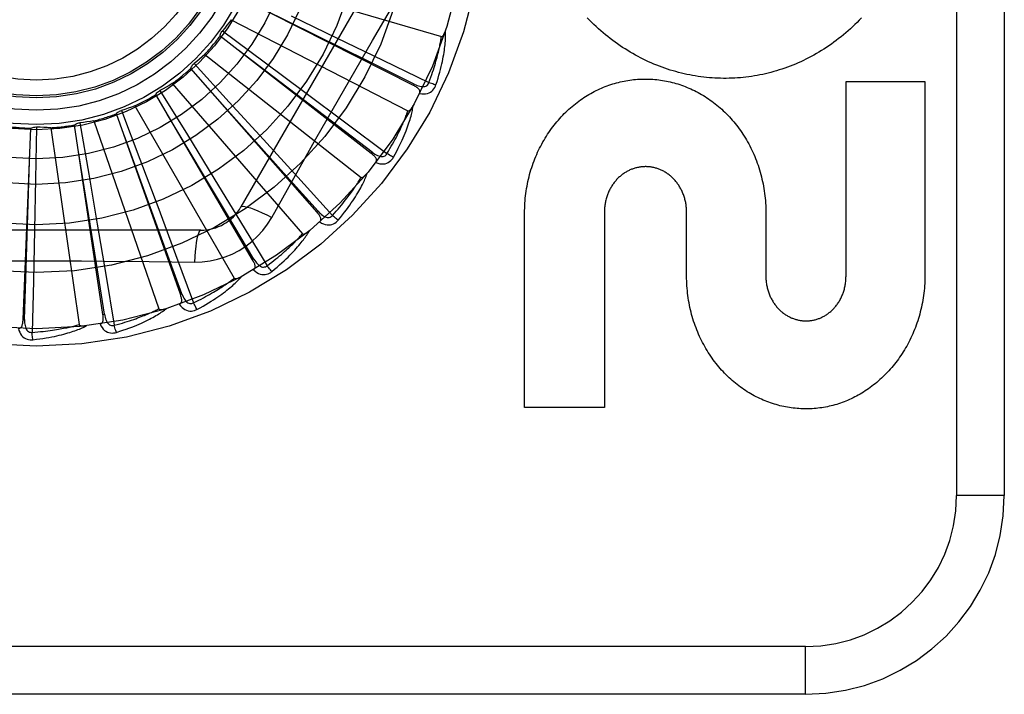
# Model space of a CAD drawing. Header units: inches. Extents: x 0 to 243, y 0 to 157.
# Tile 142 of 256: x 47.346 to 47.965, y 86.946 to 87.37. Entities that reach past the tile are written whole.
import ezdxf

# ---------------------------------------------------------------- set-up
doc = ezdxf.new("R2010")
doc.units = ezdxf.units.IN
doc.header["$LTSCALE"] = 13.357143
doc.header["$MEASUREMENT"] = 0
doc.linetypes.add('HIDDEN', pattern=[0.2, 0.1, -0.1])
doc.layers.add('LEFTHAND_DOOR_ASSEMBLY', color=7, linetype='CONTINUOUS')

msp = doc.modelspace()

# ---------------------------------------------------------------- linework, layer by layer
at = {"layer": 'LEFTHAND_DOOR_ASSEMBLY', "color": 8, "linetype": 'HIDDEN'}
for p, q in [((47.93473, 87.82145), (47.93473, 87.07145)), ((47.96473, 87.82145), (47.96473, 87.07145)), ((47.58837, 87.43187), (47.48493, 87.2527)), ((47.49098, 87.39497), (47.61089, 87.35976)), ((47.59336, 87.32908), (47.48602, 87.38351)), ((47.4788, 87.3704), (47.58988, 87.31313)), ((47.51642, 87.37288), (47.54505, 87.35906)), ((47.47326, 87.36344), (47.4996, 87.3439)), ((47.56686, 87.28632), (47.47176, 87.36008)), ((47.54505, 87.35906), (47.57401, 87.34502)), ((47.46219, 87.34858), (47.56042, 87.27132)), ((47.4996, 87.3439), (47.5251, 87.32491)), ((47.57401, 87.34502), (47.60304, 87.33086)), ((47.53275, 87.24935), (47.45333, 87.33977)), ((47.45544, 87.34279), (47.4776, 87.31862)), ((47.86523, 87.2092), (47.86523, 87.33148)), ((47.86523, 87.33148), (47.91486, 87.33148)), ((47.91486, 87.33148), (47.91486, 87.2092)), ((47.43403, 87.32589), (47.45122, 87.29796)), ((47.44175, 87.33029), (47.52359, 87.23584)), ((47.5251, 87.32491), (47.55088, 87.30563)), ((47.59336, 87.32908), (47.5938, 87.32994)), ((47.49226, 87.21951), (47.43139, 87.32333)), ((47.4776, 87.31862), (47.49905, 87.29514)), ((47.4098, 87.31334), (47.4214, 87.28266)), ((47.41823, 87.3162), (47.48071, 87.20798)), ((47.39246, 87.30682), (47.43333, 87.18873)), ((47.44685, 87.19786), (47.40673, 87.31133)), ((47.34797, 87.18199), (47.35289, 87.30224)), ((47.35649, 87.30296), (47.35586, 87.27017)), ((47.36538, 87.30249), (47.38316, 87.17879)), ((47.39817, 87.1852), (47.38024, 87.30421)), ((47.38364, 87.30561), (47.38922, 87.27329)), ((47.55088, 87.30563), (47.5767, 87.28624)), ((47.45122, 87.29796), (47.46783, 87.27085)), ((47.49905, 87.29514), (47.52071, 87.27134)), ((47.4214, 87.28266), (47.43258, 87.2529)), ((47.56686, 87.28632), (47.56745, 87.28708)), ((47.35586, 87.27017), (47.35518, 87.23839)), ((47.38922, 87.27329), (47.39457, 87.24195)), ((47.46783, 87.27085), (47.4846, 87.24338)), ((47.52071, 87.27134), (47.5424, 87.24741)), ((47.50426, 87.24614), (47.51116, 87.25851)), ((47.43258, 87.2529), (47.44384, 87.22275)), ((47.53275, 87.24935), (47.53347, 87.24999)), ((47.66321, 87.12668), (47.66321, 87.24896)), ((47.71335, 87.24965), (47.71335, 87.12668)), ((47.76504, 87.2092), (47.76504, 87.24939)), ((47.81486, 87.24896), (47.81486, 87.2092)), ((47.35518, 87.23839), (47.35443, 87.20621)), ((47.39457, 87.24195), (47.39993, 87.21021)), ((47.45967, 87.23812), (47.25278, 87.23812)), ((47.44384, 87.22275), (47.45509, 87.19248)), ((47.49226, 87.21951), (47.49309, 87.21999)), ((47.39993, 87.21021), (47.40524, 87.17836)), ((47.35443, 87.20621), (47.35362, 87.17392)), ((47.44685, 87.19786), (47.44776, 87.19818)), ((47.39817, 87.1852), (47.39912, 87.18535)), ((47.34797, 87.18199), (47.34893, 87.18195)), ((47.71335, 87.12668), (47.66321, 87.12668)), ((47.96473, 87.07145), (47.93473, 87.07145)), ((47.83973, 86.97645), (46.74773, 86.97645)), ((47.83973, 86.94645), (47.83973, 86.97645)), ((47.83973, 86.94645), (46.77773, 86.94645))]:
    msp.add_line(p, q, dxfattribs=at)
for points in [[(47.57475, 87.36954), (47.5892, 87.39402), (47.59642, 87.4062), (47.60372, 87.41841)], [(47.5938, 87.32994), (47.56489, 87.34428), (47.49868, 87.37707)], [(47.4788, 87.3704), (47.47745, 87.36862), (47.47608, 87.36687), (47.47468, 87.36514), (47.47326, 87.36344)], [(47.51116, 87.25851), (47.52506, 87.2832), (47.53205, 87.29558), (47.53909, 87.30794), (47.54614, 87.3203), (47.55325, 87.33264), (47.56038, 87.34497), (47.56755, 87.35726), (47.57475, 87.36954)], [(47.87496, 87.37152), (47.87359, 87.3701), (47.87221, 87.36871), (47.87082, 87.36734), (47.8694, 87.366), (47.86798, 87.36469), (47.86653, 87.3634), (47.86507, 87.36214), (47.8636, 87.3609), (47.86211, 87.35969), (47.86061, 87.35851), (47.8591, 87.35735), (47.85757, 87.35622), (47.85603, 87.35512), (47.85449, 87.35404), (47.85293, 87.353), (47.85136, 87.35198), (47.84978, 87.35099), (47.84819, 87.35002), (47.84659, 87.34908), (47.84497, 87.34817), (47.84335, 87.34729), (47.84171, 87.34643), (47.84007, 87.3456), (47.83842, 87.34479), (47.83676, 87.34402), (47.83509, 87.34327), (47.83342, 87.34255), (47.83174, 87.34186), (47.83005, 87.34119), (47.82836, 87.34056), (47.82667, 87.33995), (47.82496, 87.33937), (47.82325, 87.33881), (47.82153, 87.33829), (47.8198, 87.33779), (47.81807, 87.33731), (47.81634, 87.33687), (47.8146, 87.33645), (47.81285, 87.33606), (47.8111, 87.3357), (47.80936, 87.33537), (47.80761, 87.33506), (47.80586, 87.33478), (47.8041, 87.33453), (47.80235, 87.33431), (47.80058, 87.33412), (47.79882, 87.33395), (47.79705, 87.33381), (47.79528, 87.3337), (47.7935, 87.33361), (47.79173, 87.33356), (47.78995, 87.33353), (47.78818, 87.33352), (47.78641, 87.33355), (47.78464, 87.3336), (47.78287, 87.33369), (47.7811, 87.3338), (47.77933, 87.33393), (47.77757, 87.3341), (47.7758, 87.33429), (47.77403, 87.33451), (47.77227, 87.33476), (47.7705, 87.33504), (47.76874, 87.33534), (47.76698, 87.33567), (47.76522, 87.33603), (47.76347, 87.33642), (47.76172, 87.33684), (47.75998, 87.33728), (47.75825, 87.33775), (47.75652, 87.33824), (47.75479, 87.33877), (47.75307, 87.33932), (47.75135, 87.33991), (47.74963, 87.34052), (47.74792, 87.34116), (47.74622, 87.34183), (47.74452, 87.34252), (47.74282, 87.34324), (47.74114, 87.34399), (47.73947, 87.34477), (47.7378, 87.34558), (47.73615, 87.34641), (47.7345, 87.34727), (47.73286, 87.34816), (47.73123, 87.34907), (47.72961, 87.35001), (47.728, 87.35099), (47.7264, 87.35199), (47.72481, 87.35301), (47.72323, 87.35407), (47.72166, 87.35515), (47.7201, 87.35626), (47.71856, 87.35739), (47.71703, 87.35855), (47.71552, 87.35974), (47.71402, 87.36095), (47.71253, 87.36219), (47.71106, 87.36346), (47.7096, 87.36475), (47.70816, 87.36607), (47.70673, 87.36742), (47.70531, 87.3688), (47.70391, 87.3702), (47.70253, 87.37162)], [(47.47176, 87.36008), (47.47188, 87.36069), (47.47205, 87.36128), (47.47228, 87.36187), (47.47256, 87.36243), (47.47289, 87.36295), (47.47326, 87.36344)], [(47.60747, 87.32939), (47.60816, 87.33151), (47.60879, 87.33355), (47.60936, 87.33551), (47.60988, 87.33738), (47.61035, 87.33918), (47.61078, 87.3409), (47.61117, 87.34256), (47.61151, 87.34415), (47.61182, 87.34567), (47.6121, 87.34713), (47.61235, 87.34852), (47.61257, 87.34987), (47.61276, 87.35115), (47.61293, 87.35239), (47.61308, 87.35357), (47.61321, 87.3547), (47.61332, 87.35579), (47.61341, 87.35683), (47.61347, 87.35783), (47.61352, 87.35879), (47.61355, 87.3597), (47.61357, 87.36057), (47.61358, 87.36141), (47.61357, 87.36221), (47.61355, 87.36298), (47.61352, 87.36371)], [(47.61089, 87.35976), (47.61106, 87.35975), (47.61122, 87.35977), (47.61139, 87.35984), (47.61154, 87.35995), (47.61169, 87.36008), (47.61184, 87.36023), (47.61197, 87.36039), (47.6121, 87.36057), (47.61223, 87.36077), (47.61236, 87.36098), (47.61248, 87.3612), (47.61261, 87.36143), (47.61273, 87.36167), (47.61284, 87.36192), (47.61296, 87.36218), (47.61307, 87.36246), (47.61319, 87.36275), (47.6133, 87.36305), (47.6134, 87.36334), (47.61349, 87.36362)], [(47.60304, 87.33086), (47.60368, 87.3326), (47.60429, 87.33427), (47.60485, 87.33588), (47.60537, 87.33742), (47.60586, 87.3389), (47.60631, 87.34033), (47.60673, 87.3417), (47.60713, 87.34302), (47.60749, 87.34429), (47.60784, 87.34551), (47.60815, 87.34668), (47.60845, 87.34781), (47.60872, 87.3489), (47.60898, 87.34994), (47.60921, 87.35094), (47.60943, 87.35191), (47.60964, 87.35284), (47.60983, 87.35373), (47.61, 87.35459), (47.61016, 87.35542), (47.61031, 87.35622), (47.61045, 87.35698), (47.61057, 87.35772), (47.61069, 87.35843), (47.61079, 87.35911), (47.61089, 87.35976)], [(47.56745, 87.28708), (47.54178, 87.30664), (47.48297, 87.35136)], [(47.46219, 87.34858), (47.46053, 87.34709), (47.45886, 87.34563), (47.45716, 87.34419), (47.45544, 87.34279)], [(47.45333, 87.33977), (47.45356, 87.34035), (47.45384, 87.3409), (47.45417, 87.34143), (47.45456, 87.34193), (47.45498, 87.34238), (47.45544, 87.34279)], [(47.66321, 87.24896), (47.66322, 87.2505), (47.66326, 87.25204), (47.66332, 87.25357), (47.66341, 87.25511), (47.66352, 87.25664), (47.66366, 87.25817), (47.66382, 87.25969), (47.66401, 87.26121), (47.66422, 87.26273), (47.66446, 87.26423), (47.66472, 87.26573), (47.66501, 87.26722), (47.66532, 87.26871), (47.66565, 87.27018), (47.666, 87.27165), (47.66638, 87.2731), (47.66679, 87.27455), (47.66721, 87.27599), (47.66766, 87.27742), (47.66813, 87.27883), (47.66862, 87.28024), (47.66914, 87.28163), (47.66967, 87.283), (47.67023, 87.28437), (47.67081, 87.28572), (47.6714, 87.28706), (47.67202, 87.28839), (47.67266, 87.2897), (47.67332, 87.291), (47.674, 87.29228), (47.6747, 87.29354), (47.67541, 87.29479), (47.67615, 87.29602), (47.6769, 87.29723), (47.67767, 87.29843), (47.67845, 87.29961), (47.67926, 87.30077), (47.68008, 87.30192), (47.68091, 87.30304), (47.68176, 87.30415), (47.68263, 87.30524), (47.68351, 87.30631), (47.68441, 87.30736), (47.68532, 87.30839), (47.68624, 87.3094), (47.68718, 87.31039), (47.68813, 87.31136), (47.68909, 87.31232), (47.69007, 87.31325), (47.69105, 87.31416), (47.69205, 87.31505), (47.69306, 87.31592), (47.69408, 87.31676), (47.69511, 87.31759), (47.69615, 87.3184), (47.6972, 87.31918), (47.69826, 87.31994), (47.69932, 87.32068), (47.70039, 87.3214), (47.70148, 87.3221), (47.70257, 87.32277), (47.70367, 87.32343), (47.70478, 87.32407), (47.7059, 87.32468), (47.70702, 87.32527), (47.70815, 87.32584), (47.70929, 87.32639), (47.71043, 87.32692), (47.71157, 87.32742), (47.71272, 87.32791), (47.71388, 87.32837), (47.71504, 87.32881), (47.71621, 87.32923), (47.71739, 87.32963), (47.71857, 87.33), (47.71975, 87.33036), (47.72094, 87.33069), (47.72213, 87.33101), (47.72332, 87.3313), (47.72451, 87.33157), (47.7257, 87.33181), (47.7269, 87.33204), (47.7281, 87.33224), (47.72931, 87.33242), (47.73052, 87.33259), (47.73173, 87.33273), (47.73294, 87.33284), (47.73416, 87.33294), (47.73537, 87.33302), (47.73659, 87.33307), (47.7378, 87.3331), (47.73901, 87.33311), (47.74022, 87.3331), (47.74144, 87.33307), (47.74265, 87.33302), (47.74387, 87.33294), (47.74508, 87.33284), (47.7463, 87.33272), (47.74751, 87.33258), (47.74872, 87.33242), (47.74993, 87.33224), (47.75113, 87.33203), (47.75233, 87.33181), (47.75353, 87.33156), (47.75473, 87.33129), (47.75592, 87.331), (47.75712, 87.33068), (47.75831, 87.33035), (47.75949, 87.32999), (47.76068, 87.32961), (47.76186, 87.32921), (47.76303, 87.32879), (47.7642, 87.32835), (47.76536, 87.32788), (47.76652, 87.3274), (47.76767, 87.32689), (47.76882, 87.32636), (47.76996, 87.32581), (47.77109, 87.32524), (47.77222, 87.32464), (47.77334, 87.32403), (47.77446, 87.32339), (47.77556, 87.32273), (47.77666, 87.32205), (47.77775, 87.32135), (47.77883, 87.32063), (47.7799, 87.31989), (47.78095, 87.31912), (47.782, 87.31834), (47.78305, 87.31753), (47.78408, 87.31671), (47.7851, 87.31586), (47.78611, 87.31499), (47.78711, 87.3141), (47.78809, 87.31319), (47.78907, 87.31226), (47.79003, 87.31131), (47.79097, 87.31035), (47.7919, 87.30936), (47.79282, 87.30836), (47.79373, 87.30733), (47.79462, 87.30628), (47.7955, 87.30522), (47.79637, 87.30413), (47.79721, 87.30303), (47.79805, 87.30191), (47.79886, 87.30077), (47.79966, 87.29961), (47.80044, 87.29844), (47.80121, 87.29725), (47.80196, 87.29604), (47.80268, 87.29482), (47.8034, 87.29358), (47.80409, 87.29232), (47.80477, 87.29104), (47.80542, 87.28975), (47.80606, 87.28844), (47.80668, 87.28712), (47.80727, 87.28579), (47.80785, 87.28444), (47.80841, 87.28307), (47.80894, 87.2817), (47.80945, 87.28031), (47.80994, 87.27891), (47.81041, 87.27749), (47.81086, 87.27607), (47.81128, 87.27463), (47.81169, 87.27318), (47.81207, 87.27173), (47.81242, 87.27026), (47.81275, 87.26878), (47.81306, 87.2673), (47.81335, 87.2658), (47.81361, 87.2643), (47.81385, 87.26279), (47.81406, 87.26127), (47.81425, 87.25975), (47.81441, 87.25822), (47.81455, 87.25668), (47.81466, 87.25514), (47.81475, 87.2536), (47.81481, 87.25206), (47.81485, 87.25051), (47.81486, 87.24896)], [(47.43139, 87.32333), (47.43172, 87.32385), (47.4321, 87.32434), (47.43253, 87.3248), (47.433, 87.32521), (47.4335, 87.32557), (47.43403, 87.32589)], [(47.44175, 87.33029), (47.43984, 87.32914), (47.43792, 87.32803), (47.43598, 87.32694), (47.43403, 87.32589)], [(47.53347, 87.24999), (47.51197, 87.27405), (47.46269, 87.32909)], [(47.5972, 87.32407), (47.59737, 87.3245), (47.59744, 87.32492), (47.59743, 87.32535), (47.59733, 87.32576), (47.59715, 87.32614), (47.59692, 87.32651), (47.59661, 87.32687), (47.59626, 87.32722), (47.59586, 87.32755), (47.59542, 87.32787), (47.59495, 87.32819), (47.59444, 87.32849), (47.59392, 87.32879), (47.59336, 87.32908)], [(47.5938, 87.32994), (47.59474, 87.3295), (47.59564, 87.32912), (47.59653, 87.32882), (47.59738, 87.32858), (47.5982, 87.32843), (47.59899, 87.32835), (47.59975, 87.32836), (47.60045, 87.32846), (47.60108, 87.32865), (47.60165, 87.32895), (47.60213, 87.32934), (47.60253, 87.32981), (47.60283, 87.33032), (47.60304, 87.33087)], [(47.5972, 87.32407), (47.59854, 87.32386), (47.5998, 87.32379), (47.60099, 87.32386), (47.6021, 87.32408), (47.60312, 87.32443), (47.60405, 87.32491), (47.60489, 87.32551), (47.60562, 87.32621), (47.60624, 87.32698), (47.60676, 87.32779), (47.60717, 87.32859), (47.60747, 87.32939)], [(47.60747, 87.32939), (47.60688, 87.32956), (47.6062, 87.32977), (47.60547, 87.33), (47.60469, 87.33027), (47.60387, 87.33056), (47.60304, 87.33086)], [(47.40673, 87.31133), (47.40715, 87.31178), (47.40762, 87.31219), (47.40813, 87.31255), (47.40867, 87.31287), (47.40922, 87.31313), (47.4098, 87.31334)], [(47.41823, 87.3162), (47.41613, 87.31544), (47.41403, 87.31471), (47.41192, 87.31401), (47.4098, 87.31334)], [(47.5767, 87.28624), (47.57766, 87.28783), (47.57857, 87.28935), (47.57943, 87.29082), (47.58023, 87.29224), (47.58099, 87.2936), (47.58171, 87.29492), (47.58238, 87.29619), (47.58302, 87.29741), (47.58362, 87.29858), (47.58419, 87.29972), (47.58472, 87.30081), (47.58522, 87.30186), (47.5857, 87.30287), (47.58614, 87.30385), (47.58657, 87.30479), (47.58697, 87.3057), (47.58734, 87.30657), (47.5877, 87.30741), (47.58803, 87.30823), (47.58835, 87.30901), (47.58864, 87.30976), (47.58892, 87.31049), (47.58919, 87.31119), (47.58943, 87.31186), (47.58966, 87.31251), (47.58988, 87.31313)], [(47.58078, 87.28396), (47.58185, 87.28591), (47.58286, 87.2878), (47.58379, 87.28961), (47.58465, 87.29135), (47.58546, 87.29303), (47.5862, 87.29464), (47.5869, 87.29619), (47.58754, 87.29768), (47.58813, 87.29912), (47.58868, 87.3005), (47.58919, 87.30182), (47.58966, 87.3031), (47.59009, 87.30433), (47.59049, 87.3055), (47.59087, 87.30664), (47.59121, 87.30773), (47.59152, 87.30877), (47.5918, 87.30978), (47.59205, 87.31075), (47.59228, 87.31168), (47.59249, 87.31257), (47.59267, 87.31342), (47.59283, 87.31424), (47.59298, 87.31503), (47.5931, 87.31579), (47.59321, 87.31651)], [(47.58988, 87.31313), (47.59004, 87.31309), (47.59021, 87.31308), (47.59038, 87.31312), (47.59056, 87.31319), (47.59073, 87.31329), (47.5909, 87.31341), (47.59106, 87.31355), (47.59123, 87.3137), (47.59139, 87.31387), (47.59156, 87.31405), (47.59172, 87.31424), (47.59188, 87.31444), (47.59204, 87.31466), (47.59221, 87.31488), (47.59237, 87.31512), (47.59254, 87.31537), (47.5927, 87.31563), (47.59287, 87.31591), (47.59304, 87.3162), (47.59321, 87.3165)], [(47.39246, 87.30682), (47.39026, 87.30647), (47.38805, 87.30615), (47.38585, 87.30586), (47.38364, 87.30561)], [(47.49309, 87.21999), (47.47653, 87.24769), (47.43855, 87.31107)], [(47.35289, 87.30224), (47.35345, 87.3025), (47.35404, 87.3027), (47.35464, 87.30286), (47.35526, 87.30295), (47.35588, 87.30299), (47.35649, 87.30296)], [(47.36538, 87.30249), (47.36315, 87.30256), (47.36093, 87.30266), (47.35871, 87.30279), (47.35649, 87.30296)], [(47.38024, 87.30421), (47.38074, 87.30458), (47.38128, 87.30489), (47.38185, 87.30515), (47.38244, 87.30536), (47.38304, 87.30551), (47.38364, 87.30561)], [(47.44776, 87.19818), (47.43674, 87.22851), (47.41144, 87.29793)], [(47.34893, 87.18195), (47.34997, 87.2142), (47.35229, 87.28805)], [(47.39912, 87.18535), (47.39404, 87.21721), (47.38234, 87.29017)], [(47.56968, 87.28067), (47.56993, 87.28107), (47.57009, 87.28147), (47.57015, 87.28189), (47.57013, 87.28231), (47.57003, 87.28272), (47.56987, 87.28313), (47.56964, 87.28354), (47.56936, 87.28395), (47.56903, 87.28435), (47.56866, 87.28475), (47.56825, 87.28515), (47.56781, 87.28554), (47.56735, 87.28593), (47.56686, 87.28632)], [(47.56745, 87.28708), (47.56829, 87.28647), (47.56911, 87.28593), (47.56992, 87.28546), (47.57071, 87.28508), (47.57149, 87.28477), (47.57226, 87.28454), (47.573, 87.28441), (47.5737, 87.28437), (47.57436, 87.28444), (47.57497, 87.28463), (47.57552, 87.28492), (47.576, 87.2853), (47.5764, 87.28574), (47.57671, 87.28625)], [(47.56969, 87.28068), (47.57096, 87.28022), (47.57219, 87.27991), (47.57337, 87.27976), (47.5745, 87.27976), (47.57557, 87.27991), (47.57657, 87.2802), (47.5775, 87.28064), (47.57836, 87.28119), (47.57912, 87.28183), (47.57978, 87.28252), (47.58033, 87.28323), (47.58078, 87.28396)], [(47.58078, 87.28396), (47.58023, 87.28424), (47.5796, 87.28457), (47.57893, 87.28494), (47.57821, 87.28535), (47.57746, 87.28579), (47.57671, 87.28624)], [(47.76504, 87.24939), (47.76503, 87.25007), (47.76501, 87.25075), (47.76497, 87.25144), (47.76492, 87.25212), (47.76486, 87.2528), (47.76478, 87.25348), (47.76468, 87.25416), (47.76457, 87.25484), (47.76445, 87.25551), (47.76431, 87.25617), (47.76416, 87.25683), (47.764, 87.25748), (47.76383, 87.25813), (47.76364, 87.25876), (47.76343, 87.25939), (47.76322, 87.26002), (47.76299, 87.26063), (47.76276, 87.26123), (47.76251, 87.26183), (47.76224, 87.26242), (47.76197, 87.263), (47.76168, 87.26358), (47.76139, 87.26415), (47.76108, 87.2647), (47.76076, 87.26525), (47.76043, 87.26579), (47.76009, 87.26631), (47.75975, 87.26683), (47.75939, 87.26734), (47.75902, 87.26783), (47.75865, 87.26832), (47.75826, 87.26879), (47.75787, 87.26925), (47.75747, 87.2697), (47.75706, 87.27014), (47.75665, 87.27057), (47.75623, 87.27099), (47.7558, 87.2714), (47.75536, 87.27179), (47.75491, 87.27218), (47.75445, 87.27255), (47.75399, 87.27292), (47.75352, 87.27327), (47.75305, 87.27361), (47.75257, 87.27393), (47.75209, 87.27425), (47.7516, 87.27455), (47.75111, 87.27484), (47.75062, 87.27511), (47.75012, 87.27538), (47.74962, 87.27562), (47.74912, 87.27586), (47.74861, 87.27609), (47.7481, 87.2763), (47.74759, 87.2765), (47.74707, 87.27669), (47.74655, 87.27686), (47.74602, 87.27703), (47.74549, 87.27718), (47.74496, 87.27732), (47.74442, 87.27745), (47.74388, 87.27756), (47.74334, 87.27767), (47.7428, 87.27776), (47.74226, 87.27784), (47.74172, 87.2779), (47.74117, 87.27795), (47.74063, 87.27799), (47.74009, 87.27802), (47.73956, 87.27804), (47.73902, 87.27804), (47.73849, 87.27803), (47.73795, 87.27801), (47.73741, 87.27797), (47.73687, 87.27792), (47.73633, 87.27786), (47.73579, 87.27779), (47.73525, 87.2777), (47.73471, 87.27761), (47.73417, 87.2775), (47.73363, 87.27737), (47.7331, 87.27724), (47.73256, 87.27709), (47.73203, 87.27693), (47.73151, 87.27675), (47.73099, 87.27657), (47.73047, 87.27637), (47.72996, 87.27617), (47.72945, 87.27595), (47.72895, 87.27572), (47.72845, 87.27547), (47.72795, 87.27521), (47.72746, 87.27494), (47.72697, 87.27466), (47.72648, 87.27436), (47.726, 87.27406), (47.72552, 87.27373), (47.72504, 87.2734), (47.72457, 87.27305), (47.72411, 87.27269), (47.72365, 87.27232), (47.7232, 87.27194), (47.72276, 87.27155), (47.72232, 87.27115), (47.7219, 87.27073), (47.72148, 87.27031), (47.72107, 87.26987), (47.72067, 87.26943), (47.72027, 87.26897), (47.71989, 87.2685), (47.71951, 87.26802), (47.71914, 87.26753), (47.71878, 87.26703), (47.71843, 87.26652), (47.71808, 87.26599), (47.71775, 87.26546), (47.71743, 87.26492), (47.71712, 87.26436), (47.71682, 87.2638), (47.71653, 87.26323), (47.71625, 87.26265), (47.71598, 87.26206), (47.71573, 87.26147), (47.71548, 87.26086), (47.71525, 87.26025), (47.71503, 87.25964), (47.71483, 87.25901), (47.71463, 87.25838), (47.71445, 87.25773), (47.71429, 87.25708), (47.71413, 87.25643), (47.71399, 87.25577), (47.71386, 87.2551), (47.71375, 87.25443), (47.71365, 87.25375), (47.71356, 87.25307), (47.71349, 87.25239), (47.71344, 87.2517), (47.71339, 87.25102), (47.71337, 87.25033), (47.71335, 87.24965)], [(47.5424, 87.24741), (47.54364, 87.24878), (47.54482, 87.25011), (47.54594, 87.25139), (47.547, 87.25263), (47.54801, 87.25383), (47.54896, 87.25498), (47.54986, 87.2561), (47.55072, 87.25718), (47.55153, 87.25822), (47.5523, 87.25923), (47.55303, 87.2602), (47.55372, 87.26114), (47.55438, 87.26204), (47.555, 87.26292), (47.5556, 87.26376), (47.55616, 87.26457), (47.55669, 87.26536), (47.5572, 87.26612), (47.55769, 87.26685), (47.55814, 87.26756), (47.55858, 87.26825), (47.55899, 87.26891), (47.55938, 87.26954), (47.55975, 87.27016), (47.56009, 87.27075), (47.56042, 87.27132)], [(47.54597, 87.2444), (47.5474, 87.24611), (47.54874, 87.24777), (47.54999, 87.24937), (47.55117, 87.25092), (47.55228, 87.25242), (47.55332, 87.25386), (47.55429, 87.25525), (47.5552, 87.25659), (47.55606, 87.25789), (47.55686, 87.25914), (47.55761, 87.26035), (47.55831, 87.26151), (47.55897, 87.26263), (47.55959, 87.26372), (47.56017, 87.26476), (47.56071, 87.26576), (47.56121, 87.26673), (47.56168, 87.26767), (47.56211, 87.26857), (47.56251, 87.26944), (47.56288, 87.27027), (47.56322, 87.27108), (47.56354, 87.27185), (47.56383, 87.2726), (47.5641, 87.27332), (47.56434, 87.27401)], [(47.56042, 87.27132), (47.56058, 87.27125), (47.56074, 87.27121), (47.56092, 87.27121), (47.5611, 87.27125), (47.56129, 87.27132), (47.56148, 87.2714), (47.56167, 87.27151), (47.56186, 87.27162), (47.56205, 87.27176), (47.56225, 87.2719), (47.56244, 87.27206), (47.56264, 87.27223), (47.56284, 87.27241), (47.56304, 87.2726), (47.56325, 87.2728), (47.56346, 87.27301), (47.56367, 87.27324), (47.56389, 87.27348), (47.56409, 87.27371), (47.56428, 87.27393)], [(47.48493, 87.2527), (47.48539, 87.25304), (47.48623, 87.25314), (47.48742, 87.25302), (47.48895, 87.25267), (47.49082, 87.2521), (47.49301, 87.25131), (47.49548, 87.25031), (47.49821, 87.2491), (47.50116, 87.24769), (47.50426, 87.24614)], [(47.45568, 87.2181), (47.46062, 87.21825), (47.46549, 87.21883), (47.47027, 87.21985), (47.47494, 87.22128), (47.47947, 87.22314), (47.48382, 87.22539), (47.48795, 87.22803), (47.49183, 87.23102), (47.49542, 87.23435), (47.4987, 87.23799), (47.50165, 87.24193), (47.50426, 87.24614)], [(47.53445, 87.24327), (47.53477, 87.24361), (47.535, 87.24398), (47.53514, 87.24437), (47.5352, 87.24479), (47.53518, 87.24522), (47.5351, 87.24565), (47.53495, 87.2461), (47.53475, 87.24655), (47.5345, 87.24701), (47.53422, 87.24747), (47.53389, 87.24794), (47.53354, 87.2484), (47.53316, 87.24888), (47.53275, 87.24935)], [(47.53348, 87.24999), (47.53418, 87.24923), (47.53489, 87.24854), (47.53559, 87.24793), (47.5363, 87.2474), (47.53701, 87.24695), (47.53771, 87.24659), (47.53841, 87.24631), (47.5391, 87.24614), (47.53976, 87.24609), (47.5404, 87.24615), (47.54099, 87.24634), (47.54153, 87.24662), (47.54201, 87.24698), (47.5424, 87.24742)], [(47.53446, 87.24328), (47.53562, 87.24258), (47.53677, 87.24205), (47.5379, 87.24167), (47.53901, 87.24146), (47.54008, 87.24141), (47.54112, 87.24151), (47.54213, 87.24176), (47.54307, 87.24213), (47.54393, 87.24262), (47.54471, 87.24318), (47.54539, 87.24377), (47.54597, 87.2444)], [(47.54597, 87.2444), (47.54548, 87.24478), (47.54493, 87.24522), (47.54434, 87.24571), (47.54371, 87.24625), (47.54306, 87.24682), (47.5424, 87.24741)], [(47.4846, 87.24338), (47.49564, 87.22522), (47.50137, 87.21578)], [(47.45967, 87.23812), (47.45914, 87.23789), (47.45863, 87.23721), (47.45814, 87.23611), (47.45768, 87.23462), (47.45724, 87.23271), (47.45683, 87.23043), (47.45646, 87.22778), (47.45615, 87.22481), (47.45588, 87.22155), (47.45568, 87.21809)], [(47.50137, 87.21578), (47.50285, 87.21689), (47.50426, 87.21797), (47.5056, 87.21901), (47.50687, 87.22003), (47.50809, 87.22101), (47.50924, 87.22197), (47.51034, 87.22289), (47.51138, 87.22379), (47.51237, 87.22466), (47.51332, 87.2255), (47.51422, 87.22632), (47.51508, 87.22711), (47.5159, 87.22787), (47.51668, 87.22861), (47.51742, 87.22933), (47.51813, 87.23002), (47.5188, 87.23069), (47.51944, 87.23134), (47.52006, 87.23197), (47.52064, 87.23258), (47.52119, 87.23317), (47.52172, 87.23374), (47.52223, 87.23429), (47.5227, 87.23483), (47.52316, 87.23534), (47.52359, 87.23584)], [(47.5043, 87.21214), (47.50603, 87.21355), (47.50766, 87.21493), (47.50919, 87.21627), (47.51065, 87.21756), (47.51202, 87.21882), (47.51331, 87.22004), (47.51453, 87.22122), (47.51568, 87.22237), (47.51676, 87.22348), (47.51778, 87.22456), (47.51875, 87.2256), (47.51966, 87.22661), (47.52052, 87.22759), (47.52133, 87.22853), (47.52209, 87.22945), (47.52282, 87.23033), (47.52349, 87.23119), (47.52413, 87.23202), (47.52473, 87.23282), (47.52528, 87.2336), (47.5258, 87.23435), (47.52629, 87.23507), (47.52675, 87.23577), (47.52717, 87.23645), (47.52757, 87.23711), (47.52794, 87.23774)], [(47.52359, 87.23584), (47.52373, 87.23574), (47.52388, 87.23567), (47.52406, 87.23564), (47.52424, 87.23564), (47.52444, 87.23567), (47.52464, 87.23572), (47.52485, 87.23579), (47.52506, 87.23587), (47.52527, 87.23596), (47.52549, 87.23607), (47.52571, 87.23619), (47.52594, 87.23632), (47.52617, 87.23645), (47.52641, 87.2366), (47.52664, 87.23676), (47.52689, 87.23693), (47.52714, 87.23711), (47.5274, 87.23731), (47.52767, 87.23751), (47.52794, 87.23774)], [(47.49309, 87.21999), (47.49364, 87.21911), (47.4942, 87.21831), (47.49478, 87.21757), (47.49537, 87.21692), (47.49598, 87.21634), (47.49661, 87.21585), (47.49724, 87.21545), (47.49789, 87.21515), (47.49853, 87.21498), (47.49916, 87.21492), (47.49978, 87.21499), (47.50037, 87.21516), (47.5009, 87.21543), (47.50137, 87.21578)], [(47.27094, 87.2183), (47.29927, 87.21861), (47.31348, 87.21874), (47.32771, 87.21883), (47.34194, 87.2189), (47.35618, 87.21892), (47.37042, 87.2189), (47.38465, 87.21884), (47.39889, 87.21875)], [(47.39889, 87.21875), (47.42731, 87.21847), (47.44146, 87.2183), (47.45568, 87.2181)], [(47.49278, 87.21322), (47.49316, 87.21349), (47.49345, 87.2138), (47.49366, 87.21417), (47.4938, 87.21457), (47.49387, 87.21499), (47.49387, 87.21543), (47.49381, 87.21589), (47.49369, 87.21637), (47.49354, 87.21687), (47.49334, 87.21738), (47.49311, 87.2179), (47.49285, 87.21843), (47.49257, 87.21896), (47.49226, 87.21951)], [(47.5043, 87.21214), (47.50389, 87.2126), (47.50344, 87.21314), (47.50295, 87.21374), (47.50243, 87.21438), (47.5019, 87.21507), (47.50137, 87.21578)], [(47.45509, 87.19248), (47.45675, 87.19329), (47.45834, 87.19408), (47.45986, 87.19485), (47.4613, 87.19561), (47.46268, 87.19635), (47.46399, 87.19707), (47.46524, 87.19777), (47.46644, 87.19845), (47.46758, 87.19912), (47.46867, 87.19977), (47.46971, 87.2004), (47.4707, 87.20101), (47.47165, 87.20161), (47.47255, 87.20219), (47.47342, 87.20275), (47.47424, 87.20329), (47.47503, 87.20383), (47.47578, 87.20434), (47.47651, 87.20484), (47.47719, 87.20533), (47.47785, 87.2058), (47.47848, 87.20626), (47.47907, 87.20671), (47.47965, 87.20715), (47.48019, 87.20757), (47.48071, 87.20798)], [(47.45728, 87.18835), (47.45924, 87.18941), (47.46111, 87.19046), (47.46287, 87.19148), (47.46454, 87.19247), (47.46612, 87.19345), (47.46762, 87.1944), (47.46904, 87.19533), (47.47039, 87.19624), (47.47166, 87.19713), (47.47287, 87.19799), (47.47401, 87.19883), (47.4751, 87.19965), (47.47613, 87.20045), (47.4771, 87.20122), (47.47803, 87.20198), (47.4789, 87.20271), (47.47973, 87.20342), (47.48051, 87.20412), (47.48125, 87.20479), (47.48194, 87.20545), (47.4826, 87.20609), (47.48321, 87.20671), (47.4838, 87.20731), (47.48434, 87.20789), (47.48486, 87.20846), (47.48534, 87.20902)], [(47.48071, 87.20798), (47.48082, 87.20785), (47.48096, 87.20775), (47.48113, 87.20769), (47.48131, 87.20766), (47.48151, 87.20765), (47.48172, 87.20766), (47.48193, 87.20768), (47.48215, 87.20772), (47.48238, 87.20777), (47.48262, 87.20784), (47.48286, 87.20791), (47.48311, 87.20799), (47.48336, 87.20809), (47.48362, 87.20819), (47.48388, 87.2083), (47.48415, 87.20842), (47.48444, 87.20855), (47.48473, 87.20869), (47.48503, 87.20884), (47.48533, 87.20901)], [(47.49278, 87.21322), (47.4938, 87.21231), (47.49482, 87.21157), (47.49586, 87.21099), (47.49691, 87.21057), (47.49796, 87.21032), (47.499, 87.21022), (47.50003, 87.21028), (47.50103, 87.21047), (47.50197, 87.21078), (47.50284, 87.21118), (47.50361, 87.21163), (47.5043, 87.21214)], [(47.85936, 87.12864), (47.85821, 87.12831), (47.85704, 87.128), (47.85587, 87.1277), (47.8547, 87.12743), (47.85352, 87.12718), (47.85233, 87.12695), (47.85114, 87.12674), (47.84995, 87.12655), (47.84876, 87.12639), (47.84757, 87.12624), (47.84637, 87.12612), (47.84518, 87.12602), (47.84399, 87.12594), (47.8428, 87.12588), (47.84161, 87.12584), (47.84042, 87.12582), (47.83922, 87.12583), (47.83802, 87.12585), (47.83683, 87.1259), (47.83563, 87.12597), (47.83443, 87.12606), (47.83323, 87.12617), (47.83203, 87.1263), (47.83084, 87.12646), (47.82965, 87.12664), (47.82846, 87.12683), (47.82727, 87.12705), (47.82609, 87.12729), (47.82491, 87.12755), (47.82373, 87.12783), (47.82255, 87.12814), (47.82137, 87.12847), (47.82019, 87.12882), (47.81902, 87.12919), (47.81785, 87.12958), (47.81669, 87.12999), (47.81553, 87.13043), (47.81438, 87.13088), (47.81323, 87.13136), (47.81209, 87.13186), (47.81096, 87.13238), (47.80984, 87.13292), (47.80871, 87.13348), (47.8076, 87.13407), (47.80648, 87.13467), (47.80538, 87.1353), (47.80428, 87.13595), (47.80319, 87.13663), (47.8021, 87.13732), (47.80103, 87.13804), (47.79996, 87.13877), (47.7989, 87.13953), (47.79785, 87.14031), (47.79682, 87.14111), (47.79579, 87.14193), (47.79477, 87.14277), (47.79377, 87.14363), (47.79277, 87.14451), (47.79179, 87.14542), (47.79081, 87.14634), (47.78985, 87.14729), (47.7889, 87.14825), (47.78797, 87.14924), (47.78705, 87.15024), (47.78614, 87.15126), (47.78525, 87.1523), (47.78437, 87.15336), (47.78351, 87.15444), (47.78266, 87.15554), (47.78183, 87.15665), (47.78102, 87.15779), (47.78022, 87.15894), (47.77943, 87.16012), (47.77866, 87.1613), (47.77791, 87.16251), (47.77718, 87.16373), (47.77647, 87.16497), (47.77577, 87.16623), (47.7751, 87.1675), (47.77444, 87.16878), (47.77381, 87.17008), (47.7732, 87.17139), (47.7726, 87.17271), (47.77203, 87.17405), (47.77147, 87.17541), (47.77094, 87.17678), (47.77043, 87.17816), (47.76994, 87.17955), (47.76947, 87.18096), (47.76902, 87.18237), (47.7686, 87.1838), (47.7682, 87.18523), (47.76782, 87.18667), (47.76747, 87.18813), (47.76714, 87.18959), (47.76683, 87.19106), (47.76655, 87.19254), (47.76629, 87.19403), (47.76605, 87.19553), (47.76584, 87.19703), (47.76565, 87.19854), (47.76549, 87.20006), (47.76535, 87.20158), (47.76524, 87.2031), (47.76515, 87.20463), (47.76509, 87.20615), (47.76505, 87.20768), (47.76504, 87.2092)], [(47.81486, 87.2092), (47.81487, 87.20852), (47.81489, 87.20784), (47.81493, 87.20717), (47.81498, 87.20649), (47.81505, 87.20581), (47.81513, 87.20514), (47.81522, 87.20447), (47.81533, 87.2038), (47.81545, 87.20314), (47.81559, 87.20248), (47.81574, 87.20183), (47.8159, 87.20118), (47.81608, 87.20055), (47.81626, 87.19991), (47.81647, 87.19929), (47.81668, 87.19868), (47.8169, 87.19807), (47.81714, 87.19747), (47.81739, 87.19688), (47.81765, 87.1963), (47.81793, 87.19573), (47.81821, 87.19516), (47.81851, 87.1946), (47.81881, 87.19405), (47.81913, 87.19351), (47.81946, 87.19298), (47.81979, 87.19246), (47.82014, 87.19195), (47.8205, 87.19146), (47.82086, 87.19097), (47.82123, 87.19049), (47.82162, 87.19003), (47.822, 87.18958), (47.8224, 87.18913), (47.82281, 87.1887), (47.82322, 87.18828), (47.82364, 87.18787), (47.82407, 87.18748), (47.8245, 87.18709), (47.82495, 87.18671), (47.8254, 87.18635), (47.82586, 87.18599), (47.82632, 87.18565), (47.82679, 87.18532), (47.82726, 87.185), (47.82774, 87.1847), (47.82822, 87.18441), (47.8287, 87.18413), (47.82919, 87.18386), (47.82968, 87.18361), (47.83018, 87.18337), (47.83067, 87.18314), (47.83117, 87.18293), (47.83167, 87.18273), (47.83218, 87.18254), (47.83269, 87.18236), (47.83321, 87.18219), (47.83373, 87.18203), (47.83426, 87.18189), (47.83478, 87.18176), (47.83531, 87.18164), (47.83584, 87.18153), (47.83637, 87.18144), (47.8369, 87.18136), (47.83743, 87.18129), (47.83797, 87.18123), (47.83849, 87.18119), (47.83902, 87.18116), (47.83955, 87.18114), (47.84007, 87.18113), (47.8406, 87.18114), (47.84113, 87.18116), (47.84165, 87.18119), (47.84218, 87.18123), (47.84271, 87.18129), (47.84325, 87.18135), (47.84378, 87.18144), (47.84431, 87.18153), (47.84484, 87.18164), (47.84536, 87.18175), (47.84589, 87.18188), (47.84641, 87.18203), (47.84693, 87.18218), (47.84745, 87.18235), (47.84796, 87.18253), (47.84846, 87.18272), (47.84896, 87.18292), (47.84946, 87.18313), (47.84995, 87.18336), (47.85044, 87.1836), (47.85093, 87.18385), (47.85142, 87.18412), (47.8519, 87.18439), (47.85238, 87.18468), (47.85286, 87.18499), (47.85333, 87.1853), (47.85379, 87.18563), (47.85426, 87.18597), (47.85471, 87.18632), (47.85516, 87.18669), (47.8556, 87.18706), (47.85604, 87.18745), (47.85647, 87.18785), (47.85688, 87.18825), (47.8573, 87.18867), (47.8577, 87.1891), (47.85809, 87.18954), (47.85848, 87.18999), (47.85886, 87.19046), (47.85923, 87.19093), (47.8596, 87.19142), (47.85995, 87.19191), (47.8603, 87.19242), (47.86063, 87.19294), (47.86096, 87.19347), (47.86128, 87.19401), (47.86158, 87.19456), (47.86188, 87.19512), (47.86216, 87.19568), (47.86244, 87.19626), (47.8627, 87.19684), (47.86295, 87.19743), (47.86318, 87.19803), (47.86341, 87.19864), (47.86362, 87.19926), (47.86382, 87.19988), (47.86401, 87.20051), (47.86419, 87.20115), (47.86435, 87.2018), (47.8645, 87.20245), (47.86464, 87.20311), (47.86476, 87.20378), (47.86487, 87.20445), (47.86496, 87.20512), (47.86505, 87.2058), (47.86511, 87.20647), (47.86516, 87.20715), (47.8652, 87.20784), (47.86522, 87.20852), (47.86523, 87.2092)], [(47.91486, 87.2092), (47.91483, 87.20768), (47.91478, 87.20616), (47.9147, 87.20464), (47.9146, 87.20312), (47.91447, 87.20161), (47.91432, 87.2001), (47.91415, 87.1986), (47.91395, 87.1971), (47.91373, 87.1956), (47.91349, 87.19412), (47.91322, 87.19264), (47.91293, 87.19117), (47.91262, 87.18971), (47.91229, 87.18826), (47.91193, 87.18682), (47.91155, 87.18539), (47.91115, 87.18396), (47.91072, 87.18255), (47.91028, 87.18115), (47.90981, 87.17976), (47.90932, 87.17838), (47.90882, 87.17701), (47.90829, 87.17566), (47.90774, 87.17432), (47.90717, 87.17299), (47.90658, 87.17168), (47.90598, 87.17038), (47.90535, 87.16909), (47.90471, 87.16782), (47.90405, 87.16657), (47.90337, 87.16533), (47.90267, 87.16411), (47.90195, 87.16291), (47.90122, 87.16172), (47.90048, 87.16055), (47.89971, 87.1594), (47.89894, 87.15826), (47.89814, 87.15714), (47.89733, 87.15604), (47.8965, 87.15495), (47.89566, 87.15388), (47.89481, 87.15283), (47.89394, 87.1518), (47.89305, 87.15079), (47.89216, 87.1498), (47.89125, 87.14882), (47.89034, 87.14787), (47.88941, 87.14694)], [(47.44617, 87.19159), (47.44659, 87.19178), (47.44694, 87.19204), (47.44722, 87.19235), (47.44743, 87.19272), (47.44757, 87.19312), (47.44766, 87.19355), (47.44769, 87.19402), (47.44767, 87.19452), (47.44761, 87.19503), (47.44751, 87.19557), (47.44739, 87.19612), (47.44723, 87.19669), (47.44706, 87.19727), (47.44685, 87.19786)], [(47.44776, 87.19818), (47.44814, 87.19722), (47.44854, 87.19632), (47.44896, 87.19549), (47.44942, 87.19473), (47.44991, 87.19405), (47.45043, 87.19345), (47.45098, 87.19294), (47.45155, 87.19252), (47.45215, 87.19223), (47.45276, 87.19205), (47.45338, 87.192), (47.45399, 87.19206), (47.45456, 87.19222), (47.45509, 87.19248)], [(47.40524, 87.17836), (47.40703, 87.17884), (47.40874, 87.17932), (47.41037, 87.17979), (47.41193, 87.18026), (47.41342, 87.18072), (47.41485, 87.18118), (47.41621, 87.18163), (47.41751, 87.18208), (47.41876, 87.18251), (47.41995, 87.18294), (47.42109, 87.18337), (47.42218, 87.18378), (47.42322, 87.18419), (47.42422, 87.18458), (47.42518, 87.18497), (47.42609, 87.18535), (47.42697, 87.18573), (47.42781, 87.18609), (47.42861, 87.18645), (47.42938, 87.1868), (47.43011, 87.18714), (47.43081, 87.18747), (47.43148, 87.18779), (47.43213, 87.18811), (47.43274, 87.18842), (47.43333, 87.18873)], [(47.40661, 87.17389), (47.40874, 87.17456), (47.41076, 87.17523), (47.41269, 87.1759), (47.41452, 87.17656), (47.41625, 87.17722), (47.41791, 87.17787), (47.41948, 87.17852), (47.42097, 87.17916), (47.42239, 87.17979), (47.42374, 87.18041), (47.42502, 87.18102), (47.42624, 87.18162), (47.42741, 87.1822), (47.42851, 87.18278), (47.42956, 87.18334), (47.43056, 87.1839), (47.43151, 87.18444), (47.43241, 87.18497), (47.43326, 87.1855), (47.43406, 87.18601), (47.43483, 87.18652), (47.43555, 87.18701), (47.43623, 87.18749), (47.43688, 87.18796), (47.43749, 87.18842), (47.43807, 87.18887)], [(47.43333, 87.18873), (47.43342, 87.18858), (47.43353, 87.18846), (47.43368, 87.18836), (47.43386, 87.1883), (47.43405, 87.18825), (47.43426, 87.18822), (47.43447, 87.18821), (47.4347, 87.1882), (47.43493, 87.18821), (47.43518, 87.18823), (47.43543, 87.18826), (47.43568, 87.18829), (47.43595, 87.18833), (47.43622, 87.18838), (47.4365, 87.18844), (47.43679, 87.18851), (47.4371, 87.18859), (47.43741, 87.18867), (47.4377, 87.18875), (47.43798, 87.18884)], [(47.44618, 87.19159), (47.447, 87.19051), (47.44787, 87.18959), (47.44878, 87.18882), (47.44973, 87.18821), (47.45071, 87.18776), (47.45171, 87.18747), (47.45273, 87.18733), (47.45375, 87.18733), (47.45473, 87.18746), (47.45566, 87.18768), (47.45651, 87.18798), (47.45728, 87.18835)], [(47.45728, 87.18835), (47.45697, 87.18888), (47.45662, 87.1895), (47.45625, 87.19018), (47.45587, 87.19091), (47.45548, 87.19168), (47.45509, 87.19248)], [(47.39632, 87.17917), (47.39676, 87.17928), (47.39715, 87.17947), (47.39749, 87.17973), (47.39776, 87.18004), (47.39798, 87.18041), (47.39814, 87.18082), (47.39826, 87.18127), (47.39834, 87.18176), (47.39838, 87.18228), (47.39838, 87.18283), (47.39836, 87.18339), (47.39832, 87.18398), (47.39826, 87.18458), (47.39817, 87.1852)], [(47.39912, 87.18535), (47.39931, 87.18433), (47.39953, 87.18337), (47.39979, 87.18247), (47.4001, 87.18164), (47.40045, 87.18088), (47.40085, 87.1802), (47.40129, 87.17959), (47.40177, 87.17907), (47.4023, 87.17867), (47.40287, 87.17838), (47.40347, 87.17821), (47.40408, 87.17816), (47.40467, 87.1782), (47.40524, 87.17836)], [(47.34501, 87.17641), (47.34547, 87.17644), (47.34589, 87.17655), (47.34626, 87.17674), (47.3466, 87.177), (47.34688, 87.17732), (47.34712, 87.17769), (47.34732, 87.17811), (47.34748, 87.17858), (47.34762, 87.17908), (47.34773, 87.17961), (47.34782, 87.18017), (47.34789, 87.18076), (47.34794, 87.18136), (47.34797, 87.18199)], [(47.34501, 87.17641), (47.34538, 87.1751), (47.34584, 87.17393), (47.3464, 87.17288), (47.34705, 87.17196), (47.34779, 87.17118), (47.34862, 87.17053), (47.34952, 87.17002), (47.35046, 87.16964), (47.35142, 87.1694), (47.35237, 87.16926), (47.35326, 87.16922), (47.35412, 87.16928)], [(47.34893, 87.18195), (47.34892, 87.18091), (47.34896, 87.17993), (47.34905, 87.179), (47.34919, 87.17813), (47.34939, 87.17731), (47.34965, 87.17656), (47.34997, 87.17588), (47.35035, 87.17528), (47.35079, 87.17479), (47.3513, 87.1744), (47.35185, 87.17412), (47.35244, 87.17395), (47.35303, 87.17388), (47.35362, 87.17392)], [(47.35362, 87.17392), (47.35546, 87.17406), (47.35723, 87.17421), (47.35892, 87.17436), (47.36055, 87.17453), (47.3621, 87.1747), (47.36358, 87.17488), (47.36501, 87.17506), (47.36637, 87.17525), (47.36768, 87.17545), (47.36893, 87.17565), (47.37013, 87.17584), (47.37128, 87.17605), (47.37238, 87.17625), (47.37343, 87.17645), (47.37445, 87.17665), (47.37542, 87.17685), (47.37635, 87.17705), (47.37724, 87.17725), (47.37809, 87.17745), (47.37891, 87.17764), (47.3797, 87.17784), (47.38045, 87.17803), (47.38117, 87.17823), (47.38186, 87.17842), (47.38253, 87.17861), (47.38316, 87.17879)], [(47.35412, 87.16928), (47.35633, 87.16954), (47.35845, 87.16981), (47.36046, 87.17011), (47.36239, 87.17041), (47.36422, 87.17073), (47.36596, 87.17105), (47.36763, 87.17139), (47.36922, 87.17173), (47.37073, 87.17208), (47.37217, 87.17244), (47.37355, 87.17279), (47.37486, 87.17315), (47.37611, 87.17351), (47.3773, 87.17386), (47.37844, 87.17422), (47.37953, 87.17457), (47.38056, 87.17493), (47.38154, 87.17528), (47.38248, 87.17564), (47.38337, 87.17599), (47.38421, 87.17634), (47.38502, 87.17668), (47.38578, 87.17703), (47.3865, 87.17737), (47.38719, 87.1777), (47.38785, 87.17804)], [(47.38316, 87.17879), (47.38322, 87.17863), (47.38331, 87.17849), (47.38344, 87.17837), (47.3836, 87.17827), (47.38378, 87.17819), (47.38398, 87.17812), (47.38419, 87.17807), (47.38441, 87.17802), (47.38464, 87.17798), (47.38488, 87.17795), (47.38513, 87.17793), (47.38539, 87.17792), (47.38566, 87.17791), (47.38594, 87.17791), (47.38622, 87.17791), (47.38652, 87.17792), (47.38683, 87.17794), (47.38715, 87.17796), (47.38749, 87.17799), (47.38784, 87.17803)], [(47.39632, 87.17917), (47.39692, 87.17795), (47.3976, 87.17689), (47.39835, 87.17596), (47.39916, 87.17518), (47.40004, 87.17456), (47.40097, 87.17408), (47.40195, 87.17375), (47.40295, 87.17355), (47.40394, 87.17349), (47.40489, 87.17354), (47.40578, 87.17367), (47.40661, 87.17389)], [(47.40661, 87.17389), (47.4064, 87.17447), (47.40618, 87.17514), (47.40595, 87.17588), (47.40571, 87.17667), (47.40547, 87.1775), (47.40524, 87.17836)], [(47.35412, 87.16928), (47.35402, 87.16989), (47.35393, 87.17059), (47.35384, 87.17136), (47.35376, 87.17218), (47.35368, 87.17304), (47.35362, 87.17392)], [(47.88941, 87.14694), (47.88846, 87.14601), (47.8875, 87.1451), (47.88652, 87.1442), (47.88553, 87.14333), (47.88454, 87.14248), (47.88353, 87.14164), (47.88251, 87.14083), (47.88148, 87.14004), (47.88044, 87.13927), (47.8794, 87.13852), (47.87834, 87.13779), (47.87728, 87.13709), (47.87622, 87.1364), (47.87514, 87.13574), (47.87406, 87.1351), (47.87297, 87.13448), (47.87187, 87.13388), (47.87076, 87.1333), (47.86964, 87.13274), (47.86852, 87.1322), (47.86739, 87.13168), (47.86625, 87.13118), (47.86511, 87.1307), (47.86397, 87.13025), (47.86282, 87.12981), (47.86167, 87.1294), (47.86052, 87.12901), (47.85936, 87.12864)]]:
    msp.add_lwpolyline(points, dxfattribs=at)
for radius in [0.28125, 0.27028, 0.235, 0.205, 0.17959, 0.1635, 0.14525, 0.142, 0.133, 0.12525, 0.124, 0.114]:
    msp.add_circle((47.35623, 87.44645), radius, dxfattribs=at)
for centre, radius, start, end in [((47.35623, 87.44645), 0.14425, 317.27346, 323.21971), ((47.35623, 87.44645), 0.14425, 306.36437, 312.31062), ((47.35623, 87.44645), 0.14425, 295.45528, 301.40153), ((47.35623, 87.44645), 0.14425, 284.54619, 290.49244), ((47.35623, 87.44645), 0.14425, 262.72801, 268.67426), ((47.35623, 87.44645), 0.14425, 273.6371, 279.58335), ((47.45967, 87.26728), 0.02917, 270, 330), ((47.83973, 87.07145), 0.125, 270, 360), ((47.83973, 87.07145), 0.095, 270, 360)]:
    msp.add_arc(centre, radius, start, end, dxfattribs=at)

doc.saveas('drawing.dxf')
